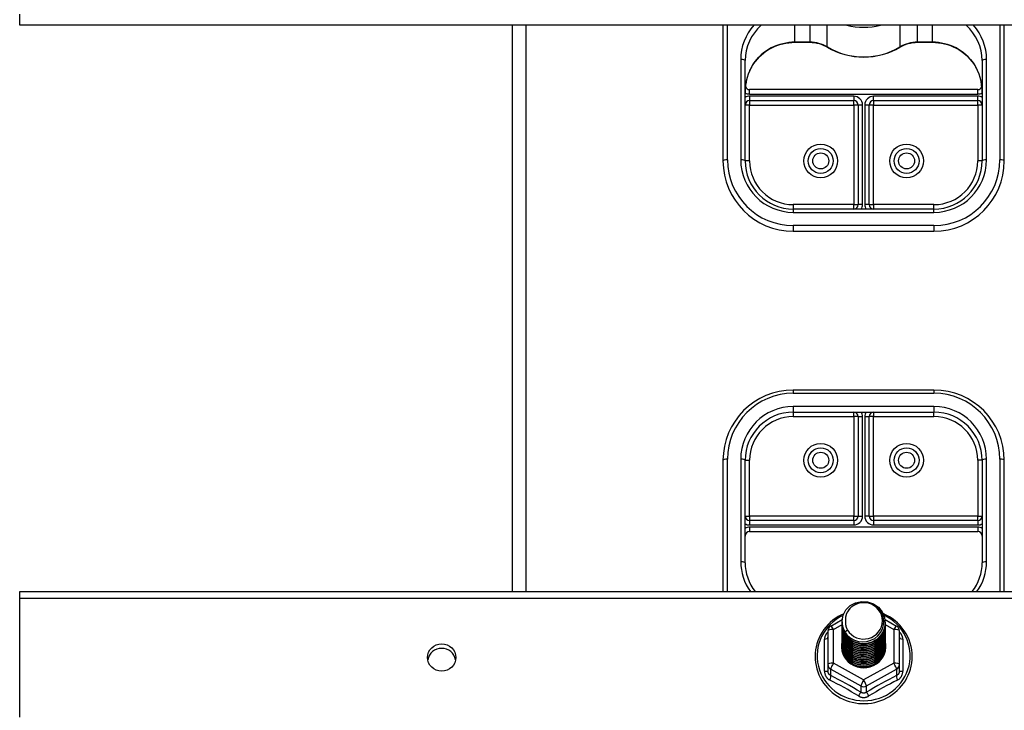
# Model space of a CAD drawing. Header units: inches. Extents: x 32 to 80, y 18.9 to 39.2.
# Tile 22 of 53: x 42.5 to 49.5, y 24.8 to 29.7. Entities that reach past the tile are written whole.
import ezdxf

# ---------------------------------------------------------------- set-up
doc = ezdxf.new("R2010")
doc.units = ezdxf.units.IN
doc.header["$MEASUREMENT"] = 0
doc.layers.add('Visible Edges(ANSI)', color=7, linetype='Continuous', lineweight=25)
doc.layers.add('Visible Tangent Edges(ANSI)', color=7, linetype='Continuous', lineweight=25)

msp = doc.modelspace()

# ---------------------------------------------------------------- linework, layer by layer
at = {"layer": 'Visible Edges(ANSI)'}
for p, q in [((42.5359, 29.6598), (42.5359, 29.7382)), ((78.5359, 29.6598), (42.5359, 29.6598)), ((46.0359, 29.6598), (46.0359, 25.6309)), ((47.5359, 29.6598), (47.5359, 28.6943)), ((49.5359, 28.6943), (49.5359, 29.6598)), ((48.0477, 29.5379), (48.1538, 29.5379)), ((48.918, 29.5379), (49.0241, 29.5379)), ((47.6934, 28.6943), (47.6934, 29.4075)), ((49.3784, 29.4075), (49.3784, 28.6943)), ((49.3469, 29.2017), (47.7249, 29.2017)), ((47.7249, 29.123), (48.465, 29.123)), ((48.6068, 29.123), (49.3469, 29.123)), ((48.4965, 29.0915), (48.4965, 28.3833)), ((48.5753, 28.3833), (48.5753, 29.0915)), ((49.0359, 28.3518), (48.0359, 28.3518)), ((48.0359, 28.1943), (49.0359, 28.1943)), ((49.0359, 27.0644), (48.0359, 27.0644)), ((48.0359, 26.9069), (49.0359, 26.9069)), ((48.4965, 26.8755), (48.4965, 26.1673)), ((48.5753, 26.1673), (48.5753, 26.8755)), ((47.5359, 26.5644), (47.5359, 25.6309)), ((47.6934, 25.8352), (47.6934, 26.5644)), ((49.3784, 26.5644), (49.3784, 25.8352)), ((49.5359, 25.6309), (49.5359, 26.5644)), ((48.465, 26.1358), (47.7249, 26.1358)), ((49.3469, 26.1358), (48.6068, 26.1358)), ((47.7249, 26.0571), (49.3469, 26.0571)), ((42.5359, 25.5843), (42.5359, 25.6309)), ((42.5359, 25.6309), (78.5359, 25.6309)), ((42.5359, 24.7382), (42.5359, 25.5843)), ((48.3021, 25.3856), (48.3831, 25.4308)), ((48.3823, 25.4158), (48.3823, 25.4162)), ((48.6879, 25.4313), (48.7696, 25.3856)), ((48.2819, 25.3512), (48.2819, 25.1117)), ((48.3823, 25.4033), (48.3823, 25.4037)), ((48.3823, 25.3907), (48.3823, 25.3911)), ((48.3823, 25.3782), (48.3823, 25.3786)), ((48.3823, 25.3657), (48.3823, 25.3661)), ((48.3823, 25.3531), (48.3823, 25.3535)), ((48.3823, 25.3406), (48.3823, 25.341)), ((48.6894, 25.4095), (48.6894, 25.41)), ((48.6894, 25.397), (48.6894, 25.3974)), ((48.6894, 25.3845), (48.6894, 25.3849)), ((48.6894, 25.3719), (48.6894, 25.3723)), ((48.6894, 25.3594), (48.6894, 25.3598)), ((48.6894, 25.3468), (48.6894, 25.3473)), ((48.7898, 25.1117), (48.7898, 25.3512)), ((48.3823, 25.328), (48.3823, 25.3285)), ((48.3823, 25.3155), (48.3823, 25.3159)), ((48.3823, 25.303), (48.3823, 25.3034)), ((48.3823, 25.2904), (48.3823, 25.2908)), ((48.3823, 25.2779), (48.3823, 25.2783)), ((48.6894, 25.3343), (48.6894, 25.3347)), ((48.6894, 25.3218), (48.6894, 25.3222)), ((48.6894, 25.3092), (48.6894, 25.3096)), ((48.6894, 25.2967), (48.6894, 25.2971)), ((48.6894, 25.2842), (48.6894, 25.2846)), ((48.6894, 25.2716), (48.6894, 25.272)), ((48.3823, 25.2653), (48.3823, 25.2658)), ((48.3823, 25.2528), (48.3823, 25.2532)), ((48.3823, 25.2403), (48.3823, 25.2407)), ((48.6894, 25.2591), (48.6894, 25.2595)), ((48.6894, 25.2465), (48.6894, 25.2469)), ((48.2819, 25.1117), (48.2819, 25.0668)), ((48.5172, 25.0958), (48.5161, 25.0902)), ((48.7898, 25.0668), (48.7898, 25.1117))]:
    msp.add_line(p, q, dxfattribs=at)
at = {"layer": 'Visible Edges(ANSI)', "flags": 128}
for points in [[(47.7509, 29.3829), (47.7635, 29.4003), (47.7771, 29.4168), (47.7918, 29.4326), (47.8075, 29.4474), (47.8241, 29.4612), (47.8415, 29.4741), (47.8598, 29.4859), (47.8788, 29.4966), (47.8984, 29.5061), (47.9187, 29.5144), (47.9394, 29.5215), (47.9605, 29.5274), (47.982, 29.532), (48.0038, 29.5352), (48.0257, 29.5372), (48.0477, 29.5379)], [(48.1538, 29.5379), (48.1702, 29.5373), (48.1864, 29.5357), (48.2026, 29.533), (48.2185, 29.5292), (48.234, 29.5244), (48.2492, 29.5185), (48.2639, 29.5116), (48.2781, 29.5038)], [(48.2781, 29.5038), (48.3076, 29.4876), (48.3382, 29.4734), (48.3697, 29.4612), (48.402, 29.4512), (48.4349, 29.4433), (48.4683, 29.4377), (48.502, 29.4343), (48.5359, 29.4332), (48.5698, 29.4343), (48.6035, 29.4377), (48.6369, 29.4433), (48.6698, 29.4512), (48.7021, 29.4612), (48.7336, 29.4734), (48.7642, 29.4876), (48.7937, 29.5038)], [(48.7937, 29.5038), (48.8078, 29.5116), (48.8226, 29.5185), (48.8377, 29.5244), (48.8533, 29.5292), (48.8692, 29.533), (48.8853, 29.5357), (48.9016, 29.5373), (48.918, 29.5379)], [(49.0241, 29.5379), (49.0461, 29.5372), (49.068, 29.5352), (49.0897, 29.532), (49.1112, 29.5274), (49.1324, 29.5215), (49.1531, 29.5144), (49.1733, 29.5061), (49.193, 29.4966), (49.212, 29.4859), (49.2302, 29.4741), (49.2477, 29.4612), (49.2643, 29.4474), (49.28, 29.4326), (49.2946, 29.4168), (49.3083, 29.4003), (49.3208, 29.3829)], [(47.7509, 29.3829), (47.744, 29.3722), (47.7375, 29.3609), (47.7257, 29.3371), (47.7157, 29.3123), (47.7076, 29.2868), (47.7014, 29.2606), (47.6969, 29.2339), (47.6942, 29.2071), (47.6934, 29.1802)], [(49.3784, 29.1802), (49.3775, 29.2071), (49.3749, 29.2339), (49.3704, 29.2606), (49.3641, 29.2868), (49.356, 29.3123), (49.3461, 29.3371), (49.3343, 29.3609), (49.3278, 29.3722), (49.3208, 29.3829)], [(47.6934, 25.8352), (47.6945, 25.8079), (47.6979, 25.7807), (47.7035, 25.7539), (47.7114, 25.7276), (47.7214, 25.702), (47.7335, 25.6772), (47.7477, 25.6535), (47.7637, 25.6309)], [(49.308, 25.6309), (49.3241, 25.6535), (49.3382, 25.6772), (49.3504, 25.702), (49.3604, 25.7276), (49.3682, 25.7539), (49.3739, 25.7807), (49.3773, 25.8079), (49.3784, 25.8352)], [(48.4032, 25.3425), (48.3868, 25.3811), (48.3825, 25.4225), (48.3906, 25.4635), (48.4104, 25.5006), (48.4404, 25.5307), (48.4781, 25.5514), (48.5206, 25.561), (48.5642, 25.5586), (48.6056, 25.5445), (48.6413, 25.5196), (48.6685, 25.4859), (48.6849, 25.4462), (48.6893, 25.4036), (48.6813, 25.3615), (48.6614, 25.3233), (48.6315, 25.292), (48.5938, 25.2701), (48.5514, 25.2593), (48.5077, 25.2605), (48.4663, 25.2735), (48.4306, 25.2972), (48.4034, 25.3297), (48.3869, 25.3683), (48.3825, 25.4097)], [(48.4219, 25.3178), (48.4446, 25.299), (48.4708, 25.2848), (48.4994, 25.276), (48.5292, 25.2727), (48.5592, 25.2753), (48.5881, 25.2837), (48.6146, 25.2974), (48.6379, 25.3161), (48.6567, 25.339), (48.6703, 25.3651), (48.6782, 25.3933), (48.6799, 25.4226), (48.6753, 25.4514), (48.6647, 25.4788), (48.6484, 25.5034), (48.6271, 25.5241), (48.6019, 25.54), (48.5737, 25.5503), (48.544, 25.5546), (48.5141, 25.5525), (48.4854, 25.5442), (48.4593, 25.5301), (48.4372, 25.5107), (48.42, 25.4871)], [(48.42, 25.4871), (48.4188, 25.4846), (48.4176, 25.4821), (48.4164, 25.4795), (48.4153, 25.4769), (48.4142, 25.4743), (48.4133, 25.4717), (48.4123, 25.469), (48.4115, 25.4663), (48.4107, 25.4636), (48.4099, 25.4609), (48.4092, 25.4582), (48.4086, 25.4554), (48.4081, 25.4527), (48.4076, 25.4499), (48.4071, 25.4472), (48.4068, 25.4444), (48.4065, 25.4416), (48.4062, 25.4388), (48.4061, 25.436), (48.4059, 25.4332), (48.4059, 25.4304), (48.4059, 25.4276), (48.406, 25.4248), (48.4062, 25.422)], [(48.3944, 25.4732), (48.3737, 25.4634), (48.3537, 25.4522), (48.3345, 25.4397), (48.3162, 25.4261), (48.2989, 25.4112), (48.2826, 25.3953), (48.2675, 25.3783), (48.2535, 25.3604), (48.2408, 25.3416), (48.2295, 25.322), (48.2195, 25.3018), (48.211, 25.2809), (48.2039, 25.2595), (48.1983, 25.2377), (48.1942, 25.2156), (48.1917, 25.1932), (48.1907, 25.1707), (48.1913, 25.1483), (48.1935, 25.1259), (48.1972, 25.1037), (48.2024, 25.0818), (48.2091, 25.0603), (48.2173, 25.0393), (48.2269, 25.0188), (48.2379, 24.9991), (48.2503, 24.9801), (48.2639, 24.962), (48.2787, 24.9447), (48.2947, 24.9286), (48.3118, 24.9134), (48.3299, 24.8995), (48.3489, 24.8867), (48.3687, 24.8752), (48.3892, 24.865), (48.4105, 24.8562), (48.4322, 24.8488), (48.4545, 24.8428), (48.4771, 24.8382), (48.4999, 24.8351), (48.5229, 24.8336), (48.546, 24.8335), (48.569, 24.8349), (48.5919, 24.8378), (48.6145, 24.8421), (48.6368, 24.8479), (48.6586, 24.8552), (48.6799, 24.8639), (48.7006, 24.8739), (48.7205, 24.8852), (48.7396, 24.8978), (48.7578, 24.9116), (48.775, 24.9266), (48.7911, 24.9427), (48.8061, 24.9598), (48.8199, 24.9778), (48.8324, 24.9967), (48.8436, 25.0163), (48.8534, 25.0367), (48.8617, 25.0576), (48.8686, 25.0791), (48.8741, 25.101), (48.8779, 25.1231), (48.8803, 25.1455), (48.881, 25.168)], [(48.3823, 25.4158), (48.3824, 25.4113), (48.3826, 25.4069), (48.383, 25.4024), (48.3835, 25.3979), (48.3841, 25.3935), (48.3849, 25.3891), (48.3858, 25.3847), (48.3869, 25.3803), (48.3881, 25.376), (48.3895, 25.3717), (48.3909, 25.3675), (48.3926, 25.3633), (48.3943, 25.3591), (48.3962, 25.355), (48.3982, 25.351), (48.4004, 25.347), (48.4026, 25.3431), (48.405, 25.3393), (48.4075, 25.3355), (48.4102, 25.3318), (48.4129, 25.3282), (48.4158, 25.3246), (48.4188, 25.3212), (48.4219, 25.3178)], [(48.4062, 25.422), (48.406, 25.4192), (48.406, 25.4164), (48.4059, 25.4136), (48.406, 25.4107), (48.4061, 25.4079), (48.4063, 25.4052), (48.4066, 25.4024), (48.4069, 25.3996), (48.4073, 25.3968), (48.4077, 25.394), (48.4082, 25.3913), (48.4088, 25.3885), (48.4094, 25.3858), (48.4101, 25.3831), (48.4109, 25.3804), (48.4117, 25.3777), (48.4126, 25.375), (48.4135, 25.3723), (48.4145, 25.3697), (48.4156, 25.3671), (48.4167, 25.3645), (48.4179, 25.3619), (48.4191, 25.3594), (48.4204, 25.3569)], [(48.881, 25.168), (48.8801, 25.1922), (48.8774, 25.2163), (48.8729, 25.2401), (48.8667, 25.2636), (48.8587, 25.2865), (48.849, 25.3088), (48.8376, 25.3304), (48.8247, 25.3511), (48.8103, 25.3709), (48.7945, 25.3896), (48.7773, 25.4071), (48.7589, 25.4234), (48.7393, 25.4383), (48.7187, 25.4518), (48.6971, 25.4639), (48.6747, 25.4744)], [(48.3823, 25.4033), (48.3837, 25.3842), (48.3876, 25.3654), (48.394, 25.3472), (48.4029, 25.3301), (48.4141, 25.3142), (48.4273, 25.2998), (48.4424, 25.2873), (48.4591, 25.2768), (48.4771, 25.2684), (48.4961, 25.2625), (48.5158, 25.2589), (48.5359, 25.2579), (48.5559, 25.2595), (48.5756, 25.2635), (48.5946, 25.27), (48.6127, 25.2789), (48.6294, 25.2899), (48.6445, 25.303), (48.6577, 25.3178), (48.6689, 25.3343), (48.6777, 25.3519), (48.6842, 25.3706), (48.6881, 25.3899), (48.6894, 25.4095)], [(48.3823, 25.3907), (48.3837, 25.3716), (48.3876, 25.3528), (48.394, 25.3347), (48.4029, 25.3175), (48.4141, 25.3017), (48.4273, 25.2873), (48.4424, 25.2748), (48.4591, 25.2642), (48.4771, 25.2559), (48.4961, 25.2499), (48.5158, 25.2464), (48.5359, 25.2454), (48.5559, 25.2469), (48.5756, 25.251), (48.5946, 25.2575), (48.6127, 25.2663), (48.6294, 25.2774), (48.6445, 25.2904), (48.6577, 25.3053), (48.6689, 25.3217), (48.6777, 25.3394), (48.6842, 25.3581), (48.6881, 25.3774), (48.6894, 25.397)], [(48.3823, 25.3782), (48.3837, 25.3591), (48.3876, 25.3403), (48.394, 25.3222), (48.4029, 25.305), (48.4141, 25.2891), (48.4273, 25.2748), (48.4424, 25.2622), (48.4591, 25.2517), (48.4771, 25.2434), (48.4961, 25.2374), (48.5158, 25.2339), (48.5359, 25.2329), (48.5559, 25.2344), (48.5756, 25.2384), (48.5946, 25.2449), (48.6127, 25.2538), (48.6294, 25.2648), (48.6445, 25.2779), (48.6577, 25.2928), (48.6689, 25.3092), (48.6777, 25.3269), (48.6842, 25.3455), (48.6881, 25.3648), (48.6894, 25.3845)], [(48.3823, 25.3657), (48.3837, 25.3465), (48.3876, 25.3277), (48.394, 25.3096), (48.4029, 25.2925), (48.4141, 25.2766), (48.4273, 25.2622), (48.4424, 25.2497), (48.4591, 25.2392), (48.4771, 25.2308), (48.4961, 25.2249), (48.5158, 25.2213), (48.5359, 25.2203), (48.5559, 25.2218), (48.5756, 25.2259), (48.5946, 25.2324), (48.6127, 25.2413), (48.6294, 25.2523), (48.6445, 25.2654), (48.6577, 25.2802), (48.6689, 25.2966), (48.6777, 25.3143), (48.6842, 25.333), (48.6881, 25.3523), (48.6894, 25.3719)], [(48.3823, 25.3531), (48.3837, 25.334), (48.3876, 25.3152), (48.394, 25.2971), (48.4029, 25.2799), (48.4141, 25.264), (48.4273, 25.2497), (48.4424, 25.2372), (48.4591, 25.2266), (48.4771, 25.2183), (48.4961, 25.2123), (48.5158, 25.2088), (48.5359, 25.2078), (48.5559, 25.2093), (48.5756, 25.2134), (48.5946, 25.2199), (48.6127, 25.2287), (48.6294, 25.2398), (48.6445, 25.2528), (48.6577, 25.2677), (48.6689, 25.2841), (48.6777, 25.3018), (48.6842, 25.3204), (48.6881, 25.3397), (48.6894, 25.3594)], [(48.3823, 25.3406), (48.3837, 25.3215), (48.3876, 25.3027), (48.394, 25.2845), (48.4029, 25.2674), (48.4141, 25.2515), (48.4273, 25.2372), (48.4424, 25.2246), (48.4591, 25.2141), (48.4771, 25.2058), (48.4961, 25.1998), (48.5158, 25.1962), (48.5359, 25.1952), (48.5559, 25.1968), (48.5756, 25.2008), (48.5946, 25.2073), (48.6127, 25.2162), (48.6294, 25.2272), (48.6445, 25.2403), (48.6577, 25.2552), (48.6689, 25.2716), (48.6777, 25.2892), (48.6842, 25.3079), (48.6881, 25.3272), (48.6894, 25.3468)], [(48.6893, 25.4035), (48.6888, 25.3833), (48.6854, 25.3634), (48.6794, 25.344), (48.6709, 25.3256), (48.6598, 25.3085), (48.6466, 25.293), (48.6314, 25.2793), (48.6144, 25.2677), (48.596, 25.2585), (48.5766, 25.2516), (48.5564, 25.2474), (48.5358, 25.2458), (48.5152, 25.2469), (48.4951, 25.2506), (48.4756, 25.2569), (48.4572, 25.2657), (48.4403, 25.2767), (48.4251, 25.2899), (48.4118, 25.3049), (48.4008, 25.3215), (48.3923, 25.3394), (48.3863, 25.3582), (48.383, 25.3776), (48.3825, 25.3972)], [(48.6893, 25.3909), (48.6888, 25.3708), (48.6854, 25.3508), (48.6794, 25.3315), (48.6709, 25.3131), (48.6598, 25.296), (48.6466, 25.2805), (48.6314, 25.2668), (48.6144, 25.2552), (48.596, 25.2459), (48.5766, 25.2391), (48.5564, 25.2349), (48.5358, 25.2333), (48.5152, 25.2343), (48.4951, 25.2381), (48.4756, 25.2444), (48.4572, 25.2531), (48.4403, 25.2642), (48.4251, 25.2774), (48.4118, 25.2924), (48.4008, 25.309), (48.3923, 25.3268), (48.3863, 25.3456), (48.383, 25.365), (48.3825, 25.3847)], [(48.6893, 25.3784), (48.6888, 25.3582), (48.6854, 25.3383), (48.6794, 25.3189), (48.6709, 25.3006), (48.6598, 25.2835), (48.6466, 25.2679), (48.6314, 25.2543), (48.6144, 25.2427), (48.596, 25.2334), (48.5766, 25.2266), (48.5564, 25.2223), (48.5358, 25.2207), (48.5152, 25.2218), (48.4951, 25.2255), (48.4756, 25.2318), (48.4572, 25.2406), (48.4403, 25.2517), (48.4251, 25.2648), (48.4118, 25.2798), (48.4008, 25.2964), (48.3923, 25.3143), (48.3863, 25.3331), (48.383, 25.3525), (48.3825, 25.3721)], [(48.6893, 25.3659), (48.6888, 25.3457), (48.6854, 25.3257), (48.6794, 25.3064), (48.6709, 25.288), (48.6598, 25.2709), (48.6466, 25.2554), (48.6314, 25.2417), (48.6144, 25.2301), (48.596, 25.2208), (48.5766, 25.214), (48.5564, 25.2098), (48.5358, 25.2082), (48.5152, 25.2093), (48.4951, 25.213), (48.4756, 25.2193), (48.4572, 25.2281), (48.4403, 25.2391), (48.4251, 25.2523), (48.4118, 25.2673), (48.4008, 25.2839), (48.3923, 25.3017), (48.3863, 25.3205), (48.383, 25.3399), (48.3825, 25.3596)], [(48.6893, 25.3533), (48.6888, 25.3331), (48.6854, 25.3132), (48.6794, 25.2939), (48.6709, 25.2755), (48.6598, 25.2584), (48.6466, 25.2428), (48.6314, 25.2292), (48.6144, 25.2176), (48.596, 25.2083), (48.5766, 25.2015), (48.5564, 25.1972), (48.5358, 25.1956), (48.5152, 25.1967), (48.4951, 25.2005), (48.4756, 25.2068), (48.4572, 25.2155), (48.4403, 25.2266), (48.4251, 25.2398), (48.4118, 25.2548), (48.4008, 25.2713), (48.3923, 25.2892), (48.3863, 25.308), (48.383, 25.3274), (48.3825, 25.3471)], [(48.6893, 25.3408), (48.6888, 25.3206), (48.6854, 25.3007), (48.6794, 25.2813), (48.6709, 25.2629), (48.6598, 25.2458), (48.6466, 25.2303), (48.6314, 25.2166), (48.6144, 25.2051), (48.596, 25.1958), (48.5766, 25.1889), (48.5564, 25.1847), (48.5358, 25.1831), (48.5152, 25.1842), (48.4951, 25.1879), (48.4756, 25.1942), (48.4572, 25.203), (48.4403, 25.2141), (48.4251, 25.2272), (48.4118, 25.2422), (48.4008, 25.2588), (48.3923, 25.2767), (48.3863, 25.2955), (48.383, 25.3149), (48.3825, 25.3345)], [(48.4204, 25.3569), (48.4197, 25.3563), (48.419, 25.3557), (48.4182, 25.3551), (48.4175, 25.3545), (48.4168, 25.3539), (48.4161, 25.3533), (48.4154, 25.3527), (48.4147, 25.3521), (48.414, 25.3515), (48.4132, 25.3509), (48.4125, 25.3503), (48.4118, 25.3497), (48.4111, 25.3491), (48.4104, 25.3485), (48.4097, 25.3479), (48.409, 25.3473), (48.4082, 25.3467), (48.4075, 25.3461), (48.4068, 25.3455), (48.4061, 25.3449), (48.4054, 25.3443), (48.4047, 25.3437), (48.404, 25.3431), (48.4032, 25.3425)], [(48.3823, 25.328), (48.3837, 25.3089), (48.3876, 25.2901), (48.394, 25.272), (48.4029, 25.2548), (48.4141, 25.239), (48.4273, 25.2246), (48.4424, 25.2121), (48.4591, 25.2015), (48.4771, 25.1932), (48.4961, 25.1872), (48.5158, 25.1837), (48.5359, 25.1827), (48.5559, 25.1842), (48.5756, 25.1883), (48.5946, 25.1948), (48.6127, 25.2036), (48.6294, 25.2147), (48.6445, 25.2278), (48.6577, 25.2426), (48.6689, 25.259), (48.6777, 25.2767), (48.6842, 25.2954), (48.6881, 25.3147), (48.6894, 25.3343)], [(48.3823, 25.3155), (48.3837, 25.2964), (48.3876, 25.2776), (48.394, 25.2595), (48.4029, 25.2423), (48.4141, 25.2264), (48.4273, 25.2121), (48.4424, 25.1995), (48.4591, 25.189), (48.4771, 25.1807), (48.4961, 25.1747), (48.5158, 25.1712), (48.5359, 25.1702), (48.5559, 25.1717), (48.5756, 25.1757), (48.5946, 25.1822), (48.6127, 25.1911), (48.6294, 25.2021), (48.6445, 25.2152), (48.6577, 25.2301), (48.6689, 25.2465), (48.6777, 25.2642), (48.6842, 25.2828), (48.6881, 25.3021), (48.6894, 25.3218)], [(48.3823, 25.303), (48.3837, 25.2838), (48.3876, 25.2651), (48.394, 25.2469), (48.4029, 25.2298), (48.4141, 25.2139), (48.4273, 25.1995), (48.4424, 25.187), (48.4591, 25.1765), (48.4771, 25.1681), (48.4961, 25.1622), (48.5158, 25.1586), (48.5359, 25.1576), (48.5559, 25.1592), (48.5756, 25.1632), (48.5946, 25.1697), (48.6127, 25.1786), (48.6294, 25.1896), (48.6445, 25.2027), (48.6577, 25.2175), (48.6689, 25.2339), (48.6777, 25.2516), (48.6842, 25.2703), (48.6881, 25.2896), (48.6894, 25.3092)], [(48.3823, 25.2904), (48.3837, 25.2713), (48.3876, 25.2525), (48.394, 25.2344), (48.4029, 25.2172), (48.4141, 25.2013), (48.4273, 25.187), (48.4424, 25.1745), (48.4591, 25.1639), (48.4771, 25.1556), (48.4961, 25.1496), (48.5158, 25.1461), (48.5359, 25.1451), (48.5559, 25.1466), (48.5756, 25.1507), (48.5946, 25.1572), (48.6127, 25.166), (48.6294, 25.1771), (48.6445, 25.1901), (48.6577, 25.205), (48.6689, 25.2214), (48.6777, 25.2391), (48.6842, 25.2577), (48.6881, 25.2771), (48.6894, 25.2967)], [(48.3823, 25.2779), (48.3837, 25.2588), (48.3876, 25.24), (48.394, 25.2218), (48.4029, 25.2047), (48.4141, 25.1888), (48.4273, 25.1745), (48.4424, 25.1619), (48.4591, 25.1514), (48.4771, 25.1431), (48.4961, 25.1371), (48.5158, 25.1336), (48.5359, 25.1325), (48.5559, 25.1341), (48.5756, 25.1381), (48.5946, 25.1446), (48.6127, 25.1535), (48.6294, 25.1645), (48.6445, 25.1776), (48.6577, 25.1925), (48.6689, 25.2089), (48.6777, 25.2266), (48.6842, 25.2452), (48.6881, 25.2645), (48.6894, 25.2842)], [(48.3823, 25.2653), (48.3837, 25.2462), (48.3876, 25.2274), (48.394, 25.2093), (48.4029, 25.1922), (48.4141, 25.1763), (48.4273, 25.1619), (48.4424, 25.1494), (48.4591, 25.1389), (48.4771, 25.1305), (48.4961, 25.1245), (48.5158, 25.121), (48.5359, 25.12), (48.5559, 25.1215), (48.5756, 25.1256), (48.5946, 25.1321), (48.6127, 25.1409), (48.6294, 25.152), (48.6445, 25.1651), (48.6577, 25.1799), (48.6689, 25.1963), (48.6777, 25.214), (48.6842, 25.2327), (48.6881, 25.252), (48.6894, 25.2716)], [(48.6893, 25.3282), (48.6888, 25.3081), (48.6854, 25.2881), (48.6794, 25.2688), (48.6709, 25.2504), (48.6598, 25.2333), (48.6466, 25.2178), (48.6314, 25.2041), (48.6144, 25.1925), (48.596, 25.1832), (48.5766, 25.1764), (48.5564, 25.1722), (48.5358, 25.1706), (48.5152, 25.1716), (48.4951, 25.1754), (48.4756, 25.1817), (48.4572, 25.1905), (48.4403, 25.2015), (48.4251, 25.2147), (48.4118, 25.2297), (48.4008, 25.2463), (48.3923, 25.2641), (48.3863, 25.2829), (48.383, 25.3023), (48.3825, 25.322)], [(48.6893, 25.3157), (48.6888, 25.2955), (48.6854, 25.2756), (48.6794, 25.2563), (48.6709, 25.2379), (48.6598, 25.2208), (48.6466, 25.2052), (48.6314, 25.1916), (48.6144, 25.18), (48.596, 25.1707), (48.5766, 25.1639), (48.5564, 25.1596), (48.5358, 25.158), (48.5152, 25.1591), (48.4951, 25.1628), (48.4756, 25.1691), (48.4572, 25.1779), (48.4403, 25.189), (48.4251, 25.2021), (48.4118, 25.2171), (48.4008, 25.2337), (48.3923, 25.2516), (48.3863, 25.2704), (48.383, 25.2898), (48.3825, 25.3094)], [(48.6893, 25.3032), (48.6888, 25.283), (48.6854, 25.263), (48.6794, 25.2437), (48.6709, 25.2253), (48.6598, 25.2082), (48.6466, 25.1927), (48.6314, 25.179), (48.6144, 25.1674), (48.596, 25.1582), (48.5766, 25.1513), (48.5564, 25.1471), (48.5358, 25.1455), (48.5152, 25.1466), (48.4951, 25.1503), (48.4756, 25.1566), (48.4572, 25.1654), (48.4403, 25.1764), (48.4251, 25.1896), (48.4118, 25.2046), (48.4008, 25.2212), (48.3923, 25.239), (48.3863, 25.2578), (48.383, 25.2772), (48.3825, 25.2969)], [(48.6893, 25.2906), (48.6888, 25.2704), (48.6854, 25.2505), (48.6794, 25.2312), (48.6709, 25.2128), (48.6598, 25.1957), (48.6466, 25.1802), (48.6314, 25.1665), (48.6144, 25.1549), (48.596, 25.1456), (48.5766, 25.1388), (48.5564, 25.1345), (48.5358, 25.133), (48.5152, 25.134), (48.4951, 25.1378), (48.4756, 25.1441), (48.4572, 25.1528), (48.4403, 25.1639), (48.4251, 25.1771), (48.4118, 25.1921), (48.4008, 25.2086), (48.3923, 25.2265), (48.3863, 25.2453), (48.383, 25.2647), (48.3825, 25.2844)], [(48.6893, 25.2781), (48.6888, 25.2579), (48.6854, 25.238), (48.6794, 25.2186), (48.6709, 25.2003), (48.6598, 25.1831), (48.6466, 25.1676), (48.6314, 25.1539), (48.6144, 25.1424), (48.596, 25.1331), (48.5766, 25.1263), (48.5564, 25.122), (48.5358, 25.1204), (48.5152, 25.1215), (48.4951, 25.1252), (48.4756, 25.1315), (48.4572, 25.1403), (48.4403, 25.1514), (48.4251, 25.1645), (48.4118, 25.1795), (48.4008, 25.1961), (48.3923, 25.214), (48.3863, 25.2328), (48.383, 25.2522), (48.3825, 25.2718)], [(48.3823, 25.2528), (48.3837, 25.2337), (48.3876, 25.2149), (48.394, 25.1968), (48.4029, 25.1796), (48.4141, 25.1637), (48.4273, 25.1494), (48.4424, 25.1368), (48.4591, 25.1263), (48.4771, 25.118), (48.4961, 25.112), (48.5158, 25.1085), (48.5359, 25.1075), (48.5559, 25.109), (48.5756, 25.113), (48.5946, 25.1196), (48.6127, 25.1284), (48.6294, 25.1395), (48.6445, 25.1525), (48.6577, 25.1674), (48.6689, 25.1838), (48.6777, 25.2015), (48.6842, 25.2201), (48.6881, 25.2394), (48.6894, 25.2591)], [(48.3823, 25.2403), (48.3837, 25.2212), (48.3876, 25.2024), (48.394, 25.1842), (48.4029, 25.1671), (48.4141, 25.1512), (48.4273, 25.1368), (48.4424, 25.1243), (48.4591, 25.1138), (48.4771, 25.1054), (48.4961, 25.0995), (48.5158, 25.0959), (48.5359, 25.0949), (48.5559, 25.0965), (48.5756, 25.1005), (48.5946, 25.107), (48.6127, 25.1159), (48.6294, 25.1269), (48.6445, 25.14), (48.6577, 25.1548), (48.6689, 25.1713), (48.6777, 25.1889), (48.6842, 25.2076), (48.6881, 25.2269), (48.6894, 25.2465)], [(48.6893, 25.2656), (48.6888, 25.2454), (48.6854, 25.2254), (48.6794, 25.2061), (48.6709, 25.1877), (48.6598, 25.1706), (48.6466, 25.1551), (48.6314, 25.1414), (48.6144, 25.1298), (48.596, 25.1205), (48.5766, 25.1137), (48.5564, 25.1095), (48.5358, 25.1079), (48.5152, 25.109), (48.4951, 25.1127), (48.4756, 25.119), (48.4572, 25.1278), (48.4403, 25.1388), (48.4251, 25.152), (48.4118, 25.167), (48.4008, 25.1836), (48.3923, 25.2014), (48.3863, 25.2202), (48.383, 25.2396), (48.3825, 25.2593)], [(48.6893, 25.253), (48.6888, 25.2328), (48.6854, 25.2129), (48.6794, 25.1936), (48.6709, 25.1752), (48.6598, 25.1581), (48.6466, 25.1425), (48.6314, 25.1289), (48.6144, 25.1173), (48.596, 25.108), (48.5766, 25.1012), (48.5564, 25.0969), (48.5358, 25.0953), (48.5152, 25.0964), (48.4951, 25.1001), (48.4756, 25.1065), (48.4572, 25.1152), (48.4403, 25.1263), (48.4251, 25.1394), (48.4118, 25.1545), (48.4008, 25.171), (48.3923, 25.1889), (48.3863, 25.2077), (48.383, 25.2271), (48.3825, 25.2467)], [(48.5161, 25.0902), (48.5092, 25.0913), (48.5024, 25.0927), (48.4956, 25.0944), (48.489, 25.0964), (48.4824, 25.0987), (48.4759, 25.1013), (48.4696, 25.1041), (48.4634, 25.1072), (48.4574, 25.1106), (48.4515, 25.1143), (48.4458, 25.1181), (48.4403, 25.1223), (48.435, 25.1266), (48.4299, 25.1312), (48.425, 25.136), (48.4204, 25.1411), (48.416, 25.1463), (48.4118, 25.1517), (48.4079, 25.1573), (48.4043, 25.1631), (48.401, 25.169), (48.3979, 25.175), (48.3952, 25.1812), (48.3927, 25.1874)]]:
    msp.add_lwpolyline(points, dxfattribs=at)
at = {"layer": 'Visible Edges(ANSI)'}
for centre in [(48.2308, 28.6943), (48.841, 28.6943), (48.2308, 26.5644), (48.841, 26.5644)]:
    msp.add_circle(centre, 0.0886, dxfattribs=at)
for centre, radius, start, end in [((47.7249, 29.2332), 0.0315, 201.14813, 270), ((49.3469, 29.2332), 0.0315, 270, 338.85185), ((47.7249, 29.0915), 0.0315, 90, 180), ((48.465, 29.0915), 0.0315, 0, 90), ((48.6068, 29.0915), 0.0315, 90, 180), ((49.3469, 29.0915), 0.0315, 0, 90), ((48.0359, 28.6943), 0.5, 180, 270), ((48.0359, 28.6943), 0.3425, 180, 270), ((49.0359, 28.6943), 0.3425, 270, 0), ((49.0359, 28.6943), 0.5, 270, 0), ((48.465, 28.3833), 0.0315, 270, 0), ((48.6068, 28.3833), 0.0315, 180, 270), ((48.0359, 26.5644), 0.5, 90, 180), ((49.0359, 26.5644), 0.5, 0, 90), ((48.0359, 26.5644), 0.3425, 90, 180), ((48.465, 26.8755), 0.0315, 0, 90), ((48.6068, 26.8755), 0.0315, 90, 180), ((49.0359, 26.5644), 0.3425, 0, 90), ((47.7249, 26.1673), 0.0315, 180, 270), ((48.465, 26.1673), 0.0315, 270, 0), ((48.6068, 26.1673), 0.0315, 180, 270), ((49.3469, 26.1673), 0.0315, 270, 0), ((47.7249, 26.0256), 0.0315, 90, 180), ((49.3469, 26.0256), 0.0315, 0, 90), ((48.3213, 25.3512), 0.0394, 119.17447, 180), ((48.7505, 25.3512), 0.0394, 0, 60.82553)]:
    msp.add_arc(centre, radius, start, end, dxfattribs=at)
for centre, major_axis, start_param, end_param in [((48.5359, 25.4223), (0.1339, 0), 3.671471, 8.899926), ((48.5359, 25.4173), (0.1535, 0), 3.669461, 3.875388), ((48.5359, 25.2415), (-0.1585, 0), 6.033204, 9.676411), ((45.5359, 25.1294), (0.1005, 0), 0.164597, 2.976995)]:
    msp.add_ellipse(centre, major_axis=major_axis, ratio=0.966998, start_param=start_param, end_param=end_param, dxfattribs=at)
msp.add_ellipse((45.5359, 25.1612), major_axis=(-0.1005, 0), ratio=0.966998, dxfattribs=at)
at = {"layer": 'Visible Tangent Edges(ANSI)'}
for p, q in [((46.1349, 29.6598), (46.1349, 25.6309)), ((47.5674, 28.7024), (47.5674, 29.6598)), ((48.0477, 29.5389), (48.0477, 29.6598)), ((48.1538, 29.6598), (48.1538, 29.5389)), ((48.2777, 29.505), (48.2777, 29.6598)), ((48.7941, 29.6598), (48.7941, 29.505)), ((48.918, 29.5389), (48.918, 29.6598)), ((49.0241, 29.6598), (49.0241, 29.5389)), ((49.5044, 29.6598), (49.5044, 28.7024)), ((48.0477, 29.5389), (48.0477, 29.5379)), ((48.1538, 29.5389), (48.0477, 29.5389)), ((48.1538, 29.5389), (48.1538, 29.5379)), ((48.918, 29.5389), (48.918, 29.5379)), ((49.0241, 29.5389), (48.918, 29.5389)), ((49.0241, 29.5389), (49.0241, 29.5379)), ((47.6619, 29.4156), (47.6619, 28.7024)), ((49.4099, 28.7024), (49.4099, 29.4156)), ((47.7249, 29.1702), (47.7249, 29.2017)), ((49.3469, 29.1702), (49.3469, 29.2017)), ((47.7249, 29.1702), (49.3469, 29.1702)), ((48.465, 29.1545), (47.7249, 29.1545)), ((47.7249, 29.1545), (47.7249, 29.123)), ((47.7249, 29.123), (47.7249, 29.0915)), ((48.465, 29.1545), (48.465, 29.123)), ((48.465, 29.0915), (48.465, 29.123)), ((48.6068, 29.123), (48.6068, 29.1545)), ((49.3469, 29.1545), (48.6068, 29.1545)), ((48.6068, 29.123), (48.6068, 29.0915)), ((49.3469, 29.123), (49.3469, 29.1545)), ((49.3469, 29.0915), (49.3469, 29.123)), ((47.7249, 29.0915), (47.6934, 29.0915)), ((47.7249, 29.0915), (48.465, 29.0915)), ((47.7249, 28.6943), (47.7249, 29.0915)), ((48.465, 29.0915), (48.465, 28.3833)), ((48.4965, 29.0915), (48.465, 29.0915)), ((48.528, 29.0915), (48.4965, 29.0915)), ((48.528, 28.3833), (48.528, 29.0915)), ((48.5753, 29.0915), (48.5438, 29.0915)), ((48.5438, 29.0915), (48.5438, 28.3833)), ((48.6068, 29.0915), (48.5753, 29.0915)), ((48.6068, 29.0915), (49.3469, 29.0915)), ((48.6068, 28.3833), (48.6068, 29.0915)), ((49.3469, 29.0915), (49.3469, 28.6943)), ((49.3784, 29.0915), (49.3469, 29.0915)), ((47.7249, 28.6943), (47.6934, 28.6943)), ((49.3784, 28.6943), (49.3469, 28.6943)), ((48.465, 28.3833), (48.0359, 28.3833)), ((48.0359, 28.3833), (48.0359, 28.3518)), ((48.0359, 28.3518), (48.0359, 28.3284)), ((48.465, 28.3518), (48.465, 28.3833)), ((48.465, 28.3833), (48.4965, 28.3833)), ((48.528, 28.3833), (48.4965, 28.3833)), ((48.5753, 28.3833), (48.5438, 28.3833)), ((48.5753, 28.3833), (48.6068, 28.3833)), ((49.0359, 28.3833), (48.6068, 28.3833)), ((48.6068, 28.3833), (48.6068, 28.3518)), ((49.0359, 28.3518), (49.0359, 28.3833)), ((49.0359, 28.3284), (49.0359, 28.3518)), ((48.0359, 28.3284), (49.0359, 28.3284)), ((49.0359, 28.2339), (48.0359, 28.2339)), ((48.0359, 28.2339), (48.0359, 28.1943)), ((49.0359, 28.2339), (49.0359, 28.1943)), ((48.0359, 27.0644), (48.0359, 27.041)), ((48.0359, 27.041), (49.0359, 27.041)), ((49.0359, 27.0644), (49.0359, 27.041)), ((49.0359, 26.9465), (48.0359, 26.9465)), ((48.0359, 26.9465), (48.0359, 26.9069)), ((48.0359, 26.9069), (48.0359, 26.8755)), ((48.465, 26.8755), (48.465, 26.9069)), ((48.6068, 26.9069), (48.6068, 26.8755)), ((49.0359, 26.9465), (49.0359, 26.9069)), ((49.0359, 26.8755), (49.0359, 26.9069)), ((48.0359, 26.8755), (48.465, 26.8755)), ((48.465, 26.8755), (48.465, 26.1673)), ((48.4965, 26.8755), (48.465, 26.8755)), ((48.4965, 26.8755), (48.528, 26.8755)), ((48.528, 26.1673), (48.528, 26.8755)), ((48.5438, 26.8755), (48.5438, 26.1673)), ((48.5438, 26.8755), (48.5753, 26.8755)), ((48.6068, 26.8755), (48.5753, 26.8755)), ((48.6068, 26.8755), (49.0359, 26.8755)), ((48.6068, 26.1673), (48.6068, 26.8755)), ((47.5674, 25.6309), (47.5674, 26.5725)), ((47.6619, 26.5725), (47.6619, 25.8432)), ((47.6934, 26.5644), (47.7249, 26.5644)), ((47.7249, 26.1673), (47.7249, 26.5644)), ((49.3469, 26.5644), (49.3469, 26.1673)), ((49.3784, 26.5644), (49.3469, 26.5644)), ((49.4099, 25.8432), (49.4099, 26.5725)), ((49.5044, 26.5725), (49.5044, 25.6309)), ((47.6934, 26.1673), (47.7249, 26.1673)), ((48.465, 26.1673), (47.7249, 26.1673)), ((47.7249, 26.1673), (47.7249, 26.1358)), ((47.7249, 26.1358), (47.7249, 26.1043)), ((48.465, 26.1358), (48.465, 26.1673)), ((48.465, 26.1673), (48.4965, 26.1673)), ((48.465, 26.1358), (48.465, 26.1043)), ((48.4965, 26.1673), (48.528, 26.1673)), ((48.5753, 26.1673), (48.5438, 26.1673)), ((48.5753, 26.1673), (48.6068, 26.1673)), ((49.3469, 26.1673), (48.6068, 26.1673)), ((48.6068, 26.1673), (48.6068, 26.1358)), ((48.6068, 26.1358), (48.6068, 26.1043)), ((49.3469, 26.1673), (49.3784, 26.1673)), ((49.3469, 26.1358), (49.3469, 26.1673)), ((49.3469, 26.1358), (49.3469, 26.1043)), ((47.7249, 26.1043), (48.465, 26.1043)), ((47.7249, 26.0886), (47.7249, 26.0571)), ((49.3469, 26.0886), (47.7249, 26.0886)), ((48.6068, 26.1043), (49.3469, 26.1043)), ((49.3469, 26.0886), (49.3469, 26.0571)), ((42.5359, 25.5843), (78.5359, 25.5843)), ((48.3213, 25.3613), (48.3824, 25.3954)), ((48.3213, 25.1217), (48.3213, 25.3613)), ((48.6894, 25.3953), (48.7505, 25.3613)), ((48.7505, 25.3613), (48.7505, 25.1217)), ((48.2577, 25.0639), (48.2577, 25.2911)), ((48.8141, 25.2911), (48.8141, 25.0639)), ((48.3016, 25.0787), (48.5162, 24.9589)), ((48.3016, 25.0339), (48.3016, 25.0787)), ((48.5359, 25.0019), (48.3213, 25.1217)), ((48.7505, 25.1217), (48.5359, 25.0019)), ((48.5556, 24.9589), (48.7701, 25.0787)), ((48.7701, 25.0787), (48.7701, 25.0339)), ((48.5162, 24.9589), (48.5162, 24.9141)), ((48.5556, 24.9141), (48.5556, 24.9589))]:
    msp.add_line(p, q, dxfattribs=at)
at = {"layer": 'Visible Tangent Edges(ANSI)', "flags": 128}
for points in [[(47.7512, 29.3839), (47.7464, 29.3766), (47.7419, 29.3691), (47.7375, 29.3614), (47.7333, 29.3535), (47.7293, 29.3454), (47.7255, 29.3373), (47.722, 29.329), (47.7187, 29.3207), (47.7156, 29.3123), (47.7127, 29.3038), (47.71, 29.2953), (47.7075, 29.2867), (47.7052, 29.278), (47.7032, 29.2692), (47.7013, 29.2604), (47.6996, 29.2516), (47.6981, 29.2427), (47.6969, 29.2338), (47.6958, 29.2249), (47.6949, 29.2159), (47.6942, 29.207), (47.6938, 29.1981), (47.6935, 29.1891), (47.6934, 29.1802)], [(49.3784, 29.1802), (49.3783, 29.1891), (49.378, 29.1981), (49.3775, 29.207), (49.3769, 29.2159), (49.376, 29.2249), (49.3749, 29.2338), (49.3736, 29.2427), (49.3722, 29.2516), (49.3705, 29.2604), (49.3686, 29.2692), (49.3665, 29.278), (49.3642, 29.2866), (49.3618, 29.2953), (49.3591, 29.3038), (49.3562, 29.3123), (49.3531, 29.3207), (49.3498, 29.329), (49.3462, 29.3373), (49.3425, 29.3454), (49.3385, 29.3535), (49.3343, 29.3614), (49.3299, 29.3691), (49.3253, 29.3766), (49.3206, 29.3839)], [(48.2819, 25.3438), (48.2801, 25.342), (48.2783, 25.3401), (48.2765, 25.3382), (48.2748, 25.3363), (48.2732, 25.3343), (48.2717, 25.3323), (48.2702, 25.3302), (48.2688, 25.3281), (48.2675, 25.3259), (48.2662, 25.3237), (48.2651, 25.3215), (48.264, 25.3192), (48.263, 25.317), (48.2621, 25.3147), (48.2613, 25.3124), (48.2605, 25.31), (48.2599, 25.3077), (48.2593, 25.3053), (48.2588, 25.3029), (48.2584, 25.3006), (48.2581, 25.2982), (48.2579, 25.2958), (48.2578, 25.2935), (48.2577, 25.2911)], [(48.8141, 25.2911), (48.814, 25.2935), (48.8139, 25.2958), (48.8137, 25.2982), (48.8133, 25.3006), (48.813, 25.3029), (48.8125, 25.3053), (48.8119, 25.3077), (48.8112, 25.31), (48.8105, 25.3124), (48.8097, 25.3147), (48.8088, 25.317), (48.8078, 25.3192), (48.8067, 25.3215), (48.8055, 25.3237), (48.8043, 25.3259), (48.803, 25.3281), (48.8016, 25.3302), (48.8001, 25.3323), (48.7985, 25.3343), (48.7969, 25.3363), (48.7953, 25.3382), (48.7935, 25.3401), (48.7917, 25.342), (48.7898, 25.3438)], [(48.2577, 25.0639), (48.2578, 25.0607), (48.258, 25.0574), (48.2583, 25.0542), (48.2588, 25.0509), (48.2595, 25.0477), (48.2603, 25.0446), (48.2612, 25.0415), (48.2622, 25.0384), (48.2634, 25.0354), (48.2647, 25.0325), (48.2662, 25.0296), (48.2677, 25.0269), (48.2694, 25.0242), (48.2713, 25.0215), (48.2732, 25.019), (48.2752, 25.0166), (48.2774, 25.0143), (48.2797, 25.0121), (48.282, 25.01), (48.2845, 25.008), (48.287, 25.0062), (48.2896, 25.0044), (48.2923, 25.0028), (48.2951, 25.0014)], [(48.3016, 25.0339), (48.3002, 25.0346), (48.2988, 25.0353), (48.2974, 25.0362), (48.2961, 25.0371), (48.2948, 25.0381), (48.2935, 25.0392), (48.2923, 25.0403), (48.2912, 25.0415), (48.2901, 25.0427), (48.2891, 25.044), (48.2881, 25.0454), (48.2872, 25.0468), (48.2864, 25.0483), (48.2856, 25.0498), (48.2849, 25.0514), (48.2843, 25.053), (48.2838, 25.0546), (48.2833, 25.0563), (48.2829, 25.058), (48.2825, 25.0597), (48.2823, 25.0615), (48.2821, 25.0633), (48.282, 25.065), (48.2819, 25.0668)], [(48.7898, 25.0668), (48.7898, 25.065), (48.7897, 25.0633), (48.7895, 25.0615), (48.7892, 25.0597), (48.7889, 25.058), (48.7885, 25.0563), (48.788, 25.0546), (48.7875, 25.053), (48.7868, 25.0514), (48.7861, 25.0498), (48.7854, 25.0483), (48.7845, 25.0468), (48.7836, 25.0454), (48.7827, 25.044), (48.7817, 25.0427), (48.7806, 25.0415), (48.7794, 25.0403), (48.7783, 25.0392), (48.777, 25.0381), (48.7757, 25.0371), (48.7744, 25.0362), (48.773, 25.0353), (48.7716, 25.0346), (48.7701, 25.0339)], [(48.7767, 25.0014), (48.7795, 25.0028), (48.7821, 25.0044), (48.7848, 25.0062), (48.7873, 25.008), (48.7897, 25.01), (48.7921, 25.0121), (48.7944, 25.0143), (48.7965, 25.0166), (48.7986, 25.019), (48.8005, 25.0215), (48.8023, 25.0242), (48.804, 25.0269), (48.8056, 25.0296), (48.8071, 25.0325), (48.8084, 25.0354), (48.8096, 25.0384), (48.8106, 25.0415), (48.8115, 25.0446), (48.8123, 25.0477), (48.8129, 25.0509), (48.8134, 25.0542), (48.8138, 25.0574), (48.814, 25.0607), (48.8141, 25.0639)], [(48.4985, 24.8878), (48.5014, 24.8861), (48.5043, 24.8846), (48.5072, 24.8832), (48.5103, 24.882), (48.5134, 24.8808), (48.5165, 24.8799), (48.5197, 24.8791), (48.5229, 24.8784), (48.5261, 24.8779), (48.5294, 24.8775), (48.5326, 24.8773), (48.5359, 24.8772), (48.5392, 24.8773), (48.5425, 24.8775), (48.5457, 24.8779), (48.5489, 24.8784), (48.5521, 24.8791), (48.5553, 24.8799), (48.5584, 24.8809), (48.5615, 24.882), (48.5645, 24.8832), (48.5675, 24.8846), (48.5704, 24.8861), (48.5732, 24.8878)], [(48.5556, 24.9141), (48.5541, 24.9131), (48.5526, 24.9123), (48.551, 24.9115), (48.5494, 24.9108), (48.5478, 24.9101), (48.5461, 24.9096), (48.5445, 24.9091), (48.5428, 24.9087), (48.5411, 24.9084), (48.5394, 24.9082), (48.5376, 24.9081), (48.5359, 24.908), (48.5342, 24.9081), (48.5325, 24.9082), (48.5307, 24.9084), (48.529, 24.9087), (48.5273, 24.9091), (48.5257, 24.9096), (48.524, 24.9101), (48.5224, 24.9108), (48.5208, 24.9115), (48.5192, 24.9123), (48.5177, 24.9131), (48.5162, 24.9141)]]:
    msp.add_lwpolyline(points, dxfattribs=at)
at = {"layer": 'Visible Tangent Edges(ANSI)'}
for centre, radius in [((48.2308, 28.6943), 0.1201), ((48.841, 28.6943), 0.1201), ((48.2308, 28.6943), 0.0571), ((48.841, 28.6943), 0.0571), ((48.2308, 26.5644), 0.1201), ((48.841, 26.5644), 0.1201), ((48.2308, 26.5644), 0.0571), ((48.841, 26.5644), 0.0571)]:
    msp.add_circle(centre, radius, dxfattribs=at)
for centre, radius, start, end in [((47.7249, 29.2332), 0.063, 240, 270), ((47.7249, 29.0915), 0.063, 90, 120), ((48.465, 29.0915), 0.063, 0, 90), ((48.6068, 29.0915), 0.063, 90, 180), ((49.3469, 29.2332), 0.063, 270, 300), ((49.3469, 29.0915), 0.063, 60, 90), ((48.0359, 28.7024), 0.4685, 180, 270), ((48.0359, 28.7024), 0.374, 180, 270), ((49.0359, 28.7024), 0.4685, 270, 0), ((49.0359, 28.7024), 0.374, 270, 0), ((48.0359, 28.6943), 0.311, 180, 270), ((49.0359, 28.6943), 0.311, 270, 0), ((48.465, 28.3833), 0.063, 330, 0), ((48.6068, 28.3833), 0.063, 180, 210), ((48.0359, 26.5725), 0.4685, 90, 180), ((49.0359, 26.5725), 0.4685, 0, 90), ((48.0359, 26.5725), 0.374, 90, 180), ((48.465, 26.8755), 0.063, 0, 30), ((48.6068, 26.8755), 0.063, 150, 180), ((49.0359, 26.5725), 0.374, 0, 90), ((48.0359, 26.5644), 0.311, 90, 180), ((49.0359, 26.5644), 0.311, 0, 90), ((47.7249, 26.1673), 0.063, 240, 270), ((48.465, 26.1673), 0.063, 270, 0), ((48.6068, 26.1673), 0.063, 180, 270), ((49.3469, 26.1673), 0.063, 270, 300), ((47.7249, 26.0256), 0.063, 90, 120), ((49.3469, 26.0256), 0.063, 60, 90)]:
    msp.add_arc(centre, radius, start, end, dxfattribs=at)
for centre, major_axis, ratio, start_param, end_param in [((48.0477, 29.4156), (-0.3858, 0), 0.966998, 5.569665, 6.283185), ((48.0477, 29.4075), (-0.3543, 0), 0.966998, 5.455899, 6.283185), ((48.5359, 30.1214), (0.4921, 0), 0.966998, 4.466864, 4.957914), ((49.0241, 29.4075), (0.3543, 0), 0.966998, 0, 0.827287), ((49.0241, 29.4156), (0.3858, 0), 0.966998, 0, 0.71352), ((48.0477, 29.1963), (-0.3543, 0), 0.966998, 4.712389, 5.703682), ((48.1538, 29.3105), (-0.2362, 0), 0.966998, 4.160149, 4.712389), ((48.2942, 29.5309), (-0.0161, -0.0271), 0.133659, 6.062525, 6.283185), ((48.5359, 29.9101), (-0.4921, 0), 0.966998, 1.018556, 2.123037), ((48.7775, 29.5309), (0.0161, -0.0271), 0.133659, 0, 0.220661), ((48.918, 29.3105), (-0.2362, 0), 0.966998, 4.712389, 5.264629), ((49.0241, 29.1963), (-0.3543, 0), 0.966998, 3.721096, 4.712389), ((47.6619, 29.4075), (0.0315, 0), 0.254784, 0, 1.570796), ((49.4099, 29.4075), (-0.0315, 0), 0.254784, 4.712389, 6.283185), ((47.7249, 29.4006), (0.0261, -0.0177), 0.213186, 0, 0.143295), ((49.3469, 29.4006), (-0.0261, -0.0177), 0.213186, 6.139891, 6.283185), ((47.5674, 28.6943), (-0.0315, 0), 0.254784, 4.712389, 6.283185), ((47.6619, 28.6943), (0.0315, 0), 0.254784, 0, 1.570796), ((49.4099, 28.6943), (-0.0315, 0), 0.254784, 4.712389, 6.283185), ((49.5044, 28.6943), (0.0315, 0), 0.254784, 0, 1.570796), ((47.5674, 26.5644), (-0.0315, 0), 0.254784, 4.712389, 6.283185), ((47.6619, 26.5644), (0.0315, 0), 0.254784, 0, 1.570796), ((49.4099, 26.5644), (-0.0315, 0), 0.254784, 4.712389, 6.283185), ((49.5044, 26.5644), (0.0315, 0), 0.254784, 0, 1.570796), ((48.0477, 25.8432), (-0.3858, 0), 0.966998, 0, 0.605457), ((47.6619, 25.8352), (0.0315, 0), 0.254784, 0, 1.570796), ((49.0241, 25.8432), (0.3858, 0), 0.966998, 5.677729, 6.283185), ((49.4099, 25.8352), (-0.0315, 0), 0.254784, 4.712389, 6.283185), ((48.5359, 25.1739), (0.3308, 0), 0.966998, 2.028566, 7.403327), ((48.3213, 25.3512), (-0.0394, 0), 0.254784, 4.712389, 6.283185), ((48.3213, 25.3512), (-0.0192, 0.0344), 0.127392, 4.936728, 6.283185), ((48.7505, 25.3512), (0.0192, 0.0344), 0.127392, 0, 1.346458), ((48.7505, 25.3512), (0.0394, 0), 0.254784, 0, 1.570796), ((48.2426, 25.3064), (0.0394, 0), 0.420933, 5.107073, 6.283185), ((48.8292, 25.3064), (-0.0394, 0), 0.420933, 0, 1.176113), ((48.2426, 25.0668), (0.0394, 0), 0.080687, 5.107073, 6.283185), ((48.3213, 25.1117), (-0.0394, 0), 0.254784, 4.712389, 6.283185), ((48.3213, 25.1117), (-0.0394, 0), 0.966998, 0, 1.047198), ((48.3213, 25.1117), (-0.0192, -0.0344), 0.127392, 4.48805, 6.058847), ((48.7505, 25.1117), (0.0394, 0), 0.254784, 0, 1.570796), ((48.7505, 25.1117), (0.0192, -0.0344), 0.127392, 0.224339, 1.795135), ((48.7505, 25.1117), (0.0394, 0), 0.966998, 5.235988, 6.283185), ((48.8292, 25.0668), (-0.0394, 0), 0.080687, 0, 1.176113), ((48.2819, 25.0009), (0.0178, 0.0351), 0.295528, 4.874003, 6.050115), ((48.3968, 24.7771), (0.5734, -0.3423), 0.220649, 1.524932, 1.878631), ((48.4089, 24.7974), (-0.6046, 0.361), 0.220649, 4.666525, 5.020223), ((48.5359, 24.9919), (-0.0192, -0.0344), 0.127392, 4.48805, 6.058847), ((48.5359, 24.9919), (0.0192, -0.0344), 0.127392, 0.224339, 1.795135), ((48.6629, 24.7974), (-0.6046, -0.361), 0.220649, 4.404555, 4.758253), ((48.675, 24.7771), (0.5734, 0.3423), 0.220649, 1.262962, 1.61666), ((48.7898, 25.0009), (-0.0178, 0.0351), 0.295528, 0.23307, 1.409183), ((48.5359, 24.9919), (0.0394, 0), 0.966998, 4.18879, 5.235988), ((48.4965, 24.8811), (0.0205, 0.0336), 0.044718, 0.222707, 1.398819), ((48.5753, 24.8811), (-0.0205, 0.0336), 0.044718, 4.884366, 6.060479)]:
    msp.add_ellipse(centre, major_axis=major_axis, ratio=ratio, start_param=start_param, end_param=end_param, dxfattribs=at)

doc.saveas('drawing.dxf')
